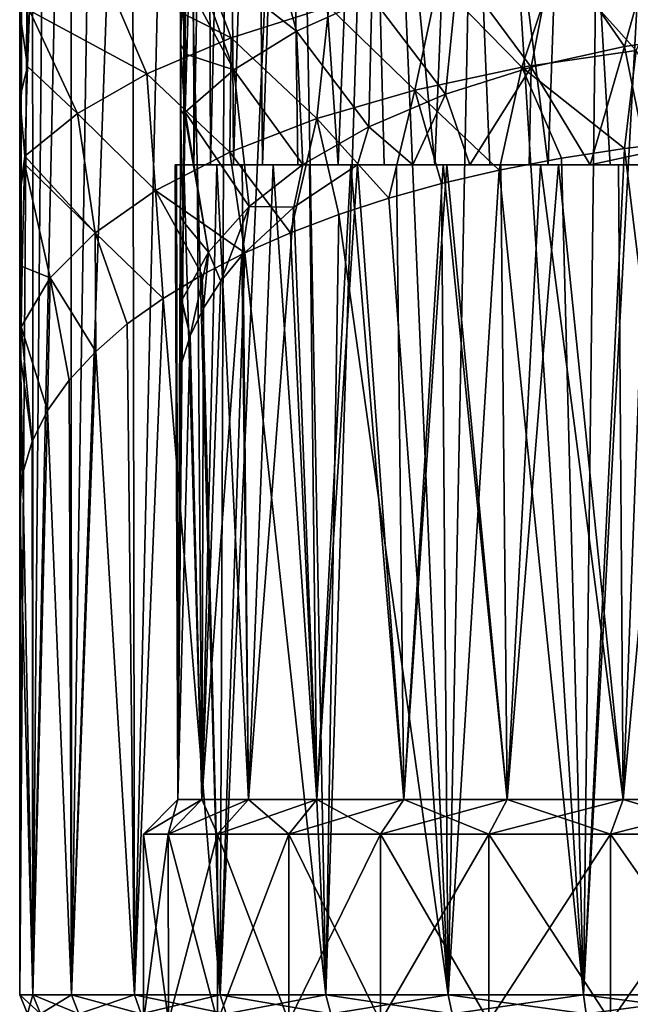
# Model space of a CAD drawing. Header units: millimetres. Extents: x -178 to 325, y 0 to 197.
# Tile 148 of 256: x 134 to 145, y 77 to 96. Entities that reach past the tile are written whole.
import ezdxf

# ---------------------------------------------------------------- set-up
doc = ezdxf.new("R2010")
doc.units = ezdxf.units.MM
doc.header["$LTSCALE"] = 52.148148
for name, color, linetype in [('749', 7, 'CONTINUOUS'), ('754', 7, 'CONTINUOUS'), ('755', 7, 'CONTINUOUS'), ('760', 7, 'CONTINUOUS'), ('765', 7, 'CONTINUOUS'), ('767', 7, 'CONTINUOUS'), ('777', 7, 'CONTINUOUS'), ('778', 7, 'CONTINUOUS'), ('779', 7, 'CONTINUOUS'), ('787', 7, 'CONTINUOUS'), ('788', 7, 'CONTINUOUS'), ('789', 7, 'CONTINUOUS'), ('807', 7, 'CONTINUOUS')]:
    doc.layers.add(name, color=color, linetype=linetype)

msp = doc.modelspace()

# ---------------------------------------------------------------- linework, layer by layer
at = {"layer": '749', "color": 7, "linetype": 'CONTINUOUS', "true_color": 0xe0f2ff}
for points in [[(134, 86.647), (134, 111.482), (134.058, 111.13, -1.356), (134, 86.647)], [(134, 77.5, 0), (134, 86.647), (134.058, 111.13, -1.356), (134, 77.5, 0)], [(134.237, 110.77, -2.744), (134, 77.5, 0), (134.058, 111.13, -1.356), (134.237, 110.77, -2.744)], [(134.243, 77.5, -2.778), (134, 77.5, 0), (134.237, 110.77, -2.744), (134.243, 77.5, -2.778)], [(134.539, 110.414, -4.117), (134.243, 77.5, -2.778), (134.237, 110.77, -2.744), (134.539, 110.414, -4.117)], [(134.952, 110.071, -5.438), (134.243, 77.5, -2.778), (134.539, 110.414, -4.117), (134.952, 110.071, -5.438)], [(134.965, 77.5, -5.472), (134.243, 77.5, -2.778), (134.952, 110.071, -5.438), (134.965, 77.5, -5.472)], [(135.468, 109.744, -6.695), (134.965, 77.5, -5.472), (134.952, 110.071, -5.438), (135.468, 109.744, -6.695)], [(136.093, 109.429, -7.912), (134.965, 77.5, -5.472), (135.468, 109.744, -6.695), (136.093, 109.429, -7.912)], [(136.144, 77.5, -8), (134.965, 77.5, -5.472), (136.093, 109.429, -7.912), (136.144, 77.5, -8)], [(136.87, 109.109, -9.143), (136.144, 77.5, -8), (136.093, 109.429, -7.912), (136.87, 109.109, -9.143)], [(137.743, 77.5, -10.285), (136.144, 77.5, -8), (136.87, 109.109, -9.143), (137.743, 77.5, -10.285)], [(137.869, 108.774, -10.433), (137.743, 77.5, -10.285), (136.87, 109.109, -9.143), (137.869, 108.774, -10.433)], [(139.129, 108.435, -11.739), (137.743, 77.5, -10.285), (137.869, 108.774, -10.433), (139.129, 108.435, -11.739)], [(139.715, 77.5, -12.257), (137.743, 77.5, -10.285), (139.129, 108.435, -11.739), (139.715, 77.5, -12.257)], [(140.686, 108.105, -13.01), (139.715, 77.5, -12.257), (139.129, 108.435, -11.739), (140.686, 108.105, -13.01)], [(142, 77.5, -13.856), (139.715, 77.5, -12.257), (140.686, 108.105, -13.01), (142, 77.5, -13.856)], [(142.604, 107.8, -14.188), (142, 77.5, -13.856), (140.686, 108.105, -13.01), (142.604, 107.8, -14.188)], [(144.528, 77.5, -15.035), (142, 77.5, -13.856), (142.604, 107.8, -14.188), (144.528, 77.5, -15.035)], [(144.889, 107.548, -15.162), (144.528, 77.5, -15.035), (142.604, 107.8, -14.188), (144.889, 107.548, -15.162)], [(146.146, 107.452, -15.529), (144.528, 77.5, -15.035), (144.889, 107.548, -15.162), (146.146, 107.452, -15.529)], [(147.222, 77.5, -15.757), (144.528, 77.5, -15.035), (146.146, 107.452, -15.529), (147.222, 77.5, -15.757)], [(146.471, 93.442, 15.606), (145.292, 93.306, 15.292), (147.222, 77.5, 15.757), (146.471, 93.442, 15.606)], [(145.292, 93.306, 15.292), (144.116, 93.125, 14.879), (144.528, 77.5, 15.035), (145.292, 93.306, 15.292)], [(147.222, 77.5, 15.757), (145.292, 93.306, 15.292), (144.528, 77.5, 15.035), (147.222, 77.5, 15.757)], [(144.116, 93.125, 14.879), (142.953, 92.9, 14.365), (144.528, 77.5, 15.035), (144.116, 93.125, 14.879)], [(142.953, 92.9, 14.365), (141.874, 92.65, 13.783), (142, 77.5, 13.856), (142.953, 92.9, 14.365)], [(144.528, 77.5, 15.035), (142.953, 92.9, 14.365), (142, 77.5, 13.856), (144.528, 77.5, 15.035)], [(141.874, 92.65, 13.783), (140.895, 92.377, 13.157), (142, 77.5, 13.856), (141.874, 92.65, 13.783)], [(140.895, 92.377, 13.157), (139.961, 92.072, 12.458), (142, 77.5, 13.856), (140.895, 92.377, 13.157)], [(139.961, 92.072, 12.458), (139.058, 91.73, 11.674), (139.715, 77.5, 12.257), (139.961, 92.072, 12.458)], [(142, 77.5, 13.856), (139.961, 92.072, 12.458), (139.715, 77.5, 12.257), (142, 77.5, 13.856)], [(139.058, 91.73, 11.674), (138.205, 91.355, 10.811), (139.715, 77.5, 12.257), (139.058, 91.73, 11.674)], [(138.205, 91.355, 10.811), (137.41, 90.947, 9.874), (137.743, 77.5, 10.285), (138.205, 91.355, 10.811)], [(139.715, 77.5, 12.257), (138.205, 91.355, 10.811), (137.743, 77.5, 10.285), (139.715, 77.5, 12.257)], [(137.41, 90.947, 9.874), (136.678, 90.506, 8.862), (137.743, 77.5, 10.285), (137.41, 90.947, 9.874)], [(136.678, 90.506, 8.862), (136.01, 90.028, 7.764), (136.144, 77.5, 8), (136.678, 90.506, 8.862)], [(137.743, 77.5, 10.285), (136.678, 90.506, 8.862), (136.144, 77.5, 8), (137.743, 77.5, 10.285)], [(136.01, 90.028, 7.764), (135.419, 89.515, 6.587), (136.144, 77.5, 8), (136.01, 90.028, 7.764)], [(135.419, 89.515, 6.587), (134.921, 88.977, 5.349), (134.965, 77.5, 5.472), (135.419, 89.515, 6.587)], [(136.144, 77.5, 8), (135.419, 89.515, 6.587), (134.965, 77.5, 5.472), (136.144, 77.5, 8)], [(134.921, 88.977, 5.349), (134.522, 88.412, 4.055), (134.965, 77.5, 5.472), (134.921, 88.977, 5.349)], [(134.522, 88.412, 4.055), (134.234, 87.834, 2.725), (134.243, 77.5, 2.778), (134.522, 88.412, 4.055)], [(134.965, 77.5, 5.472), (134.522, 88.412, 4.055), (134.243, 77.5, 2.778), (134.965, 77.5, 5.472)], [(134.234, 87.834, 2.725), (134.059, 87.247, 1.371), (134.243, 77.5, 2.778), (134.234, 87.834, 2.725)], [(134.059, 87.247, 1.371), (134, 86.647), (134.243, 77.5, 2.778), (134.059, 87.247, 1.371)], [(134.243, 77.5, 2.778), (134, 86.647), (134, 77.5, 0), (134.243, 77.5, 2.778)]]:
    msp.add_3dface(points, dxfattribs=at)
at = {"layer": '754', "color": 7, "linetype": 'CONTINUOUS', "true_color": 0xe0f2ff}
for points in [[(137.26, 97.204, 12.288), (135.572, 96.579, 10.373), (137.948, 95.369, 11.622), (137.26, 97.204, 12.288)], [(139.775, 95.948, 13.224), (137.26, 97.204, 12.288), (137.948, 95.369, 11.622), (139.775, 95.948, 13.224)], [(146.369, 97.04, 16.264), (144.03, 96.792, 15.571), (145.511, 95.132, 15.525), (146.369, 97.04, 16.264)], [(144.03, 96.792, 15.571), (141.816, 96.425, 14.55), (143.378, 94.822, 14.746), (144.03, 96.792, 15.571)], [(145.511, 95.132, 15.525), (144.03, 96.792, 15.571), (143.378, 94.822, 14.746), (145.511, 95.132, 15.525)], [(135.572, 96.579, 10.373), (134.184, 95.885, 8.264), (136.372, 94.702, 9.78), (135.572, 96.579, 10.373)], [(137.948, 95.369, 11.622), (135.572, 96.579, 10.373), (136.372, 94.702, 9.78), (137.948, 95.369, 11.622)], [(141.816, 96.425, 14.55), (139.775, 95.948, 13.224), (141.377, 94.397, 13.678), (141.816, 96.425, 14.55)], [(143.378, 94.822, 14.746), (141.816, 96.425, 14.55), (141.377, 94.397, 13.678), (143.378, 94.822, 14.746)], [(134.184, 95.885, 8.264), (134.146, 94.837, 7.171), (135.078, 93.958, 7.738), (134.184, 95.885, 8.264)], [(136.372, 94.702, 9.78), (134.184, 95.885, 8.264), (135.078, 93.958, 7.738), (136.372, 94.702, 9.78)], [(139.775, 95.948, 13.224), (137.948, 95.369, 11.622), (139.546, 93.864, 12.343), (139.775, 95.948, 13.224)], [(141.377, 94.397, 13.678), (139.775, 95.948, 13.224), (139.546, 93.864, 12.343), (141.377, 94.397, 13.678)], [(137.948, 95.369, 11.622), (136.372, 94.702, 9.78), (137.921, 93.234, 10.768), (137.948, 95.369, 11.622)], [(139.546, 93.864, 12.343), (137.948, 95.369, 11.622), (137.921, 93.234, 10.768), (139.546, 93.864, 12.343)], [(145.511, 95.132, 15.525), (143.378, 94.822, 14.746), (145.292, 93.306, 15.292), (145.511, 95.132, 15.525)], [(146.471, 93.442, 15.606), (145.511, 95.132, 15.525), (145.292, 93.306, 15.292), (146.471, 93.442, 15.606)], [(135.078, 93.958, 7.738), (134.146, 94.837, 7.171), (134.094, 93.159, 5.55), (135.078, 93.958, 7.738)], [(136.372, 94.702, 9.78), (135.078, 93.958, 7.738), (136.534, 92.519, 8.986), (136.372, 94.702, 9.78)], [(137.921, 93.234, 10.768), (136.372, 94.702, 9.78), (136.534, 92.519, 8.986), (137.921, 93.234, 10.768)], [(143.378, 94.822, 14.746), (141.377, 94.397, 13.678), (142.953, 92.9, 14.365), (143.378, 94.822, 14.746)], [(144.116, 93.125, 14.879), (143.378, 94.822, 14.746), (142.953, 92.9, 14.365), (144.116, 93.125, 14.879)], [(145.292, 93.306, 15.292), (143.378, 94.822, 14.746), (144.116, 93.125, 14.879), (145.292, 93.306, 15.292)], [(141.377, 94.397, 13.678), (139.546, 93.864, 12.343), (140.895, 92.377, 13.157), (141.377, 94.397, 13.678)], [(141.874, 92.65, 13.783), (141.377, 94.397, 13.678), (140.895, 92.377, 13.157), (141.874, 92.65, 13.783)], [(142.953, 92.9, 14.365), (141.377, 94.397, 13.678), (141.874, 92.65, 13.783), (142.953, 92.9, 14.365)], [(135.078, 93.958, 7.738), (134.094, 93.159, 5.55), (135.409, 91.732, 7.033), (135.078, 93.958, 7.738)], [(136.534, 92.519, 8.986), (135.078, 93.958, 7.738), (135.409, 91.732, 7.033), (136.534, 92.519, 8.986)], [(139.546, 93.864, 12.343), (137.921, 93.234, 10.768), (139.058, 91.73, 11.674), (139.546, 93.864, 12.343)], [(139.961, 92.072, 12.458), (139.546, 93.864, 12.343), (139.058, 91.73, 11.674), (139.961, 92.072, 12.458)], [(140.895, 92.377, 13.157), (139.546, 93.864, 12.343), (139.961, 92.072, 12.458), (140.895, 92.377, 13.157)], [(137.921, 93.234, 10.768), (136.534, 92.519, 8.986), (138.205, 91.355, 10.811), (137.921, 93.234, 10.768)], [(139.058, 91.73, 11.674), (137.921, 93.234, 10.768), (138.205, 91.355, 10.811), (139.058, 91.73, 11.674)], [(134.094, 93.159, 5.55), (134.09, 93.019, 5.419), (135.409, 91.732, 7.033), (134.094, 93.159, 5.55)], [(134.568, 90.889, 4.948), (134.09, 93.019, 5.419), (134.044, 91.101, 3.711), (134.568, 90.889, 4.948)], [(135.409, 91.732, 7.033), (134.09, 93.019, 5.419), (134.568, 90.889, 4.948), (135.409, 91.732, 7.033)], [(136.534, 92.519, 8.986), (135.409, 91.732, 7.033), (136.678, 90.506, 8.862), (136.534, 92.519, 8.986)], [(138.205, 91.355, 10.811), (136.534, 92.519, 8.986), (137.41, 90.947, 9.874), (138.205, 91.355, 10.811)], [(137.41, 90.947, 9.874), (136.534, 92.519, 8.986), (136.678, 90.506, 8.862), (137.41, 90.947, 9.874)], [(135.409, 91.732, 7.033), (134.568, 90.889, 4.948), (135.419, 89.515, 6.587), (135.409, 91.732, 7.033)], [(136.678, 90.506, 8.862), (135.409, 91.732, 7.033), (136.01, 90.028, 7.764), (136.678, 90.506, 8.862)], [(136.01, 90.028, 7.764), (135.409, 91.732, 7.033), (135.419, 89.515, 6.587), (136.01, 90.028, 7.764)], [(134.025, 89.972, 2.75), (134.568, 90.889, 4.948), (134.044, 91.101, 3.711), (134.025, 89.972, 2.75)], [(134.568, 90.889, 4.948), (134.025, 89.972, 2.75), (134.522, 88.412, 4.055), (134.568, 90.889, 4.948)], [(134.921, 88.977, 5.349), (134.568, 90.889, 4.948), (134.522, 88.412, 4.055), (134.921, 88.977, 5.349)], [(135.419, 89.515, 6.587), (134.568, 90.889, 4.948), (134.921, 88.977, 5.349), (135.419, 89.515, 6.587)], [(134.025, 89.972, 2.75), (134.017, 89.407, 2.278), (134.234, 87.834, 2.725), (134.025, 89.972, 2.75)], [(134.522, 88.412, 4.055), (134.025, 89.972, 2.75), (134.234, 87.834, 2.725), (134.522, 88.412, 4.055)], [(134.059, 87.247, 1.371), (134.017, 89.407, 2.278), (134.004, 87.947, 1.07), (134.059, 87.247, 1.371)], [(134.234, 87.834, 2.725), (134.017, 89.407, 2.278), (134.059, 87.247, 1.371), (134.234, 87.834, 2.725)], [(134, 86.647), (134.059, 87.247, 1.371), (134.004, 87.947, 1.07), (134, 86.647)]]:
    msp.add_3dface(points, dxfattribs=at)
at = {"layer": '755', "color": 7, "linetype": 'CONTINUOUS', "true_color": 0xe0f2ff}
for points in [[(134, 86.647), (134, 87.858, 0.923), (134, 111.482), (134, 86.647)], [(134, 94.253, 6.138), (134, 95.853, 7.676), (134, 111.482), (134, 94.253, 6.138)], [(134, 92.479, 4.581), (134, 94.253, 6.138), (134, 111.482), (134, 92.479, 4.581)], [(134, 90.726, 3.146), (134, 92.479, 4.581), (134, 111.482), (134, 90.726, 3.146)], [(134, 89.199, 1.952), (134, 90.726, 3.146), (134, 111.482), (134, 89.199, 1.952)], [(134, 87.858, 0.923), (134, 89.199, 1.952), (134, 111.482), (134, 87.858, 0.923)]]:
    msp.add_3dface(points, dxfattribs=at)
at = {"layer": '760', "color": 7, "linetype": 'CONTINUOUS', "true_color": 0xe0f2ff}
for points in [[(134, 95.853, 7.676), (134.146, 94.837, 7.171), (134.146, 96.706, 9.092), (134, 95.853, 7.676)], [(134.146, 94.837, 7.171), (134.184, 95.885, 8.264), (134.146, 96.706, 9.092), (134.146, 94.837, 7.171)], [(134.146, 94.837, 7.171), (134, 95.853, 7.676), (134, 94.253, 6.138), (134.146, 94.837, 7.171)], [(134.094, 93.159, 5.55), (134.146, 94.837, 7.171), (134, 94.253, 6.138), (134.094, 93.159, 5.55)], [(134.094, 93.159, 5.55), (134, 94.253, 6.138), (134, 92.479, 4.581), (134.094, 93.159, 5.55)], [(134.09, 93.019, 5.419), (134.094, 93.159, 5.55), (134, 92.479, 4.581), (134.09, 93.019, 5.419)], [(134.044, 91.101, 3.711), (134.09, 93.019, 5.419), (134, 92.479, 4.581), (134.044, 91.101, 3.711)], [(134.044, 91.101, 3.711), (134, 92.479, 4.581), (134, 90.726, 3.146), (134.044, 91.101, 3.711)], [(134.025, 89.972, 2.75), (134.044, 91.101, 3.711), (134, 90.726, 3.146), (134.025, 89.972, 2.75)], [(134.025, 89.972, 2.75), (134, 90.726, 3.146), (134, 89.199, 1.952), (134.025, 89.972, 2.75)], [(134.017, 89.407, 2.278), (134.025, 89.972, 2.75), (134, 89.199, 1.952), (134.017, 89.407, 2.278)], [(134.004, 87.947, 1.07), (134.017, 89.407, 2.278), (134, 89.199, 1.952), (134.004, 87.947, 1.07)], [(134.004, 87.947, 1.07), (134, 89.199, 1.952), (134, 87.858, 0.923), (134.004, 87.947, 1.07)], [(134, 86.647), (134.004, 87.947, 1.07), (134, 87.858, 0.923), (134, 86.647)]]:
    msp.add_3dface(points, dxfattribs=at)
at = {"layer": '765', "color": 7, "linetype": 'CONTINUOUS', "true_color": 0xe0f2ff}
for points in [[(134.243, 77.5, 2.778), (134, 77.5, 0), (134.387, 77.146, 2.753), (134.243, 77.5, 2.778)], [(134, 77.5, 0), (134.243, 77.5, -2.778), (134.146, 77.146, 0), (134, 77.5, 0)], [(134, 77.5, 0), (134.146, 77.146, 0), (134.387, 77.146, 2.753), (134, 77.5, 0)], [(134.243, 77.5, -2.778), (134.387, 77.146, -2.753), (134.146, 77.146, 0), (134.243, 77.5, -2.778)], [(134.965, 77.5, 5.472), (134.243, 77.5, 2.778), (135.103, 77.146, 5.422), (134.965, 77.5, 5.472)], [(134.243, 77.5, 2.778), (134.387, 77.146, 2.753), (135.103, 77.146, 5.422), (134.243, 77.5, 2.778)], [(134.243, 77.5, -2.778), (134.965, 77.5, -5.472), (134.387, 77.146, -2.753), (134.243, 77.5, -2.778)], [(134.965, 77.5, -5.472), (135.103, 77.146, -5.422), (134.387, 77.146, -2.753), (134.965, 77.5, -5.472)], [(136.144, 77.5, 8), (134.965, 77.5, 5.472), (136.27, 77.146, 7.927), (136.144, 77.5, 8)], [(134.965, 77.5, 5.472), (135.103, 77.146, 5.422), (136.27, 77.146, 7.927), (134.965, 77.5, 5.472)], [(134.965, 77.5, -5.472), (136.144, 77.5, -8), (135.103, 77.146, -5.422), (134.965, 77.5, -5.472)], [(136.144, 77.5, -8), (136.27, 77.146, -7.927), (135.103, 77.146, -5.422), (136.144, 77.5, -8)], [(137.743, 77.5, 10.285), (136.144, 77.5, 8), (137.855, 77.146, 10.19), (137.743, 77.5, 10.285)], [(136.144, 77.5, 8), (136.27, 77.146, 7.927), (137.855, 77.146, 10.19), (136.144, 77.5, 8)], [(136.144, 77.5, -8), (137.743, 77.5, -10.285), (136.27, 77.146, -7.927), (136.144, 77.5, -8)], [(137.743, 77.5, -10.285), (137.855, 77.146, -10.19), (136.27, 77.146, -7.927), (137.743, 77.5, -10.285)], [(139.715, 77.5, 12.257), (137.743, 77.5, 10.285), (139.81, 77.146, 12.145), (139.715, 77.5, 12.257)], [(137.743, 77.5, 10.285), (137.855, 77.146, 10.19), (139.81, 77.146, 12.145), (137.743, 77.5, 10.285)], [(137.743, 77.5, -10.285), (139.715, 77.5, -12.257), (137.855, 77.146, -10.19), (137.743, 77.5, -10.285)], [(139.715, 77.5, -12.257), (139.81, 77.146, -12.145), (137.855, 77.146, -10.19), (139.715, 77.5, -12.257)], [(142, 77.5, 13.856), (139.715, 77.5, 12.257), (142.073, 77.146, 13.73), (142, 77.5, 13.856)], [(139.715, 77.5, 12.257), (139.81, 77.146, 12.145), (142.073, 77.146, 13.73), (139.715, 77.5, 12.257)], [(139.715, 77.5, -12.257), (142, 77.5, -13.856), (139.81, 77.146, -12.145), (139.715, 77.5, -12.257)], [(142, 77.5, -13.856), (142.073, 77.146, -13.73), (139.81, 77.146, -12.145), (142, 77.5, -13.856)], [(144.528, 77.5, 15.035), (142, 77.5, 13.856), (144.578, 77.146, 14.897), (144.528, 77.5, 15.035)], [(142, 77.5, 13.856), (142.073, 77.146, 13.73), (144.578, 77.146, 14.897), (142, 77.5, 13.856)], [(142, 77.5, -13.856), (144.528, 77.5, -15.035), (142.073, 77.146, -13.73), (142, 77.5, -13.856)], [(144.528, 77.5, -15.035), (144.578, 77.146, -14.897), (142.073, 77.146, -13.73), (144.528, 77.5, -15.035)], [(147.222, 77.5, 15.757), (144.528, 77.5, 15.035), (147.247, 77.146, 15.613), (147.222, 77.5, 15.757)], [(144.528, 77.5, 15.035), (144.578, 77.146, 14.897), (147.247, 77.146, 15.613), (144.528, 77.5, 15.035)], [(144.528, 77.5, -15.035), (147.222, 77.5, -15.757), (144.578, 77.146, -14.897), (144.528, 77.5, -15.035)], [(147.222, 77.5, -15.757), (147.247, 77.146, -15.613), (144.578, 77.146, -14.897), (147.222, 77.5, -15.757)]]:
    msp.add_3dface(points, dxfattribs=at)
at = {"layer": '767', "color": 7, "linetype": 'CONTINUOUS', "true_color": 0xe0f2ff}
for points in [[(136.906, 93, 0.379), (137, 93, 1.616), (136.956, 81.15, 1.209), (136.906, 93, 0.379)], [(136.927, 93, -0.848), (136.906, 93, 0.379), (136.956, 81.15, -1.209), (136.927, 93, -0.848)], [(136.906, 93, 0.379), (136.956, 81.15, 1.209), (136.956, 81.15, -1.209), (136.906, 93, 0.379)], [(137.065, 93, -2.069), (136.927, 93, -0.848), (136.956, 81.15, -1.209), (137.065, 93, -2.069)], [(137, 93, 1.616), (137, 89.324, 1.616), (136.956, 81.15, 1.209), (137, 93, 1.616)], [(137.065, 93, -2.069), (136.956, 81.15, -1.209), (137.4, 81.15, -3.585), (137.065, 93, -2.069)], [(137.317, 93, -3.278), (137.065, 93, -2.069), (137.4, 81.15, -3.585), (137.317, 93, -3.278)], [(137.68, 93, -4.452), (137.317, 93, -3.278), (137.4, 81.15, -3.585), (137.68, 93, -4.452)], [(137.68, 93, -4.452), (137.4, 81.15, -3.585), (138.273, 81.15, -5.839), (137.68, 93, -4.452)], [(138.155, 93, -5.593), (137.68, 93, -4.452), (138.273, 81.15, -5.839), (138.155, 93, -5.593)], [(138.731, 93, -6.679), (138.155, 93, -5.593), (138.273, 81.15, -5.839), (138.731, 93, -6.679)], [(138.731, 93, -6.679), (138.273, 81.15, -5.839), (139.546, 81.15, -7.895), (138.731, 93, -6.679)], [(139.41, 93, -7.71), (138.731, 93, -6.679), (139.546, 81.15, -7.895), (139.41, 93, -7.71)], [(139.119, 92.207, 7.294), (140.309, 93, 8.814), (139.546, 81.15, 7.895), (139.119, 92.207, 7.294)], [(140.181, 93, -8.672), (139.41, 93, -7.71), (139.546, 81.15, -7.895), (140.181, 93, -8.672)], [(140.309, 93, 8.814), (141.175, 81.15, 9.681), (139.546, 81.15, 7.895), (140.309, 93, 8.814)], [(140.181, 93, -8.672), (139.546, 81.15, -7.895), (141.175, 81.15, -9.681), (140.181, 93, -8.672)], [(141.039, 93, -9.555), (140.181, 93, -8.672), (141.175, 81.15, -9.681), (141.039, 93, -9.555)], [(140.309, 93, 8.814), (141.907, 93, 10.301), (141.175, 81.15, 9.681), (140.309, 93, 8.814)], [(141.979, 93, -10.357), (141.039, 93, -9.555), (141.175, 81.15, -9.681), (141.979, 93, -10.357)], [(141.979, 93, -10.357), (141.175, 81.15, -9.681), (143.104, 81.15, -11.138), (141.979, 93, -10.357)], [(141.907, 93, 10.301), (143.104, 81.15, 11.138), (141.175, 81.15, 9.681), (141.907, 93, 10.301)], [(141.907, 93, 10.301), (143.724, 93, 11.498), (143.104, 81.15, 11.138), (141.907, 93, 10.301)], [(142.985, 93, -11.063), (141.979, 93, -10.357), (143.104, 81.15, -11.138), (142.985, 93, -11.063)], [(144.06, 93, -11.675), (142.985, 93, -11.063), (143.104, 81.15, -11.138), (144.06, 93, -11.675)], [(144.06, 93, -11.675), (143.104, 81.15, -11.138), (145.268, 81.15, -12.215), (144.06, 93, -11.675)], [(143.724, 93, 11.498), (145.268, 81.15, 12.215), (143.104, 81.15, 11.138), (143.724, 93, 11.498)], [(143.724, 93, 11.498), (145.715, 93, 12.379), (145.268, 81.15, 12.215), (143.724, 93, 11.498)], [(145.18, 93, -12.181), (144.06, 93, -11.675), (145.268, 81.15, -12.215), (145.18, 93, -12.181)], [(146.35, 93, -12.581), (145.18, 93, -12.181), (145.268, 81.15, -12.215), (146.35, 93, -12.581)], [(146.35, 93, -12.581), (145.268, 81.15, -12.215), (147.593, 81.15, -12.877), (146.35, 93, -12.581)], [(145.715, 93, 12.379), (147.593, 81.15, 12.877), (145.268, 81.15, 12.215), (145.715, 93, 12.379)], [(138.147, 91.309, 5.579), (139.119, 92.207, 7.294), (138.273, 81.15, 5.839), (138.147, 91.309, 5.579)], [(139.119, 92.207, 7.294), (139.546, 81.15, 7.895), (138.273, 81.15, 5.839), (139.119, 92.207, 7.294)], [(137.756, 90.825, 4.658), (138.147, 91.309, 5.579), (137.4, 81.15, 3.585), (137.756, 90.825, 4.658)], [(138.147, 91.309, 5.579), (138.273, 81.15, 5.839), (137.4, 81.15, 3.585), (138.147, 91.309, 5.579)], [(137.434, 90.321, 3.702), (137.756, 90.825, 4.658), (137.4, 81.15, 3.585), (137.434, 90.321, 3.702)], [(137.185, 89.804, 2.719), (137.434, 90.321, 3.702), (137.4, 81.15, 3.585), (137.185, 89.804, 2.719)], [(137.013, 89.271, 1.713), (137.185, 89.804, 2.719), (136.956, 81.15, 1.209), (137.013, 89.271, 1.713)], [(137.185, 89.804, 2.719), (137.4, 81.15, 3.585), (136.956, 81.15, 1.209), (137.185, 89.804, 2.719)], [(136.956, 81.15, 1.209), (137, 89.324, 1.616), (137.003, 89.256, 1.643), (136.956, 81.15, 1.209)], [(137.013, 89.271, 1.713), (136.956, 81.15, 1.209), (137.003, 89.256, 1.643), (137.013, 89.271, 1.713)]]:
    msp.add_3dface(points, dxfattribs=at)
at = {"layer": '777', "color": 7, "linetype": 'CONTINUOUS', "true_color": 0xe0f2ff}
for points in [[(137.057, 108.06, -1.221), (137, 108.377, 0.001), (137, 93), (137.057, 108.06, -1.221)], [(137.064, 93, -1.282), (137.057, 108.06, -1.221), (137, 93), (137.064, 93, -1.282)], [(137.229, 107.75, -2.431), (137.057, 108.06, -1.221), (137.064, 93, -1.282), (137.229, 107.75, -2.431)], [(137.25, 93, -2.537), (137.229, 107.75, -2.431), (137.064, 93, -1.282), (137.25, 93, -2.537)], [(137.514, 107.445, -3.619), (137.229, 107.75, -2.431), (137.25, 93, -2.537), (137.514, 107.445, -3.619)], [(137.56, 93, -3.772), (137.514, 107.445, -3.619), (137.25, 93, -2.537), (137.56, 93, -3.772)], [(137.908, 107.146, -4.774), (137.514, 107.445, -3.619), (137.56, 93, -3.772), (137.908, 107.146, -4.774)], [(137.99, 93, -4.976), (137.908, 107.146, -4.774), (137.56, 93, -3.772), (137.99, 93, -4.976)], [(138.408, 106.861, -5.884), (137.908, 107.146, -4.774), (137.99, 93, -4.976), (138.408, 106.861, -5.884)], [(138.535, 93, -6.126), (138.408, 106.861, -5.884), (137.99, 93, -4.976), (138.535, 93, -6.126)], [(139.007, 106.588, -6.94), (138.408, 106.861, -5.884), (138.535, 93, -6.126), (139.007, 106.588, -6.94)], [(139.192, 93, -7.224), (139.007, 106.588, -6.94), (138.535, 93, -6.126), (139.192, 93, -7.224)], [(140.478, 106.096, -8.851), (139.007, 106.588, -6.94), (139.95, 93, -8.245), (140.478, 106.096, -8.851)], [(139.95, 93, -8.245), (139.007, 106.588, -6.94), (139.192, 93, -7.224), (139.95, 93, -8.245)], [(140.809, 93, -9.193), (140.478, 106.096, -8.851), (139.95, 93, -8.245), (140.809, 93, -9.193)], [(142.263, 105.685, -10.447), (140.478, 106.096, -8.851), (141.751, 93, -10.047), (142.263, 105.685, -10.447)], [(141.751, 93, -10.047), (140.478, 106.096, -8.851), (140.809, 93, -9.193), (141.751, 93, -10.047)], [(142.779, 93, -10.809), (142.263, 105.685, -10.447), (141.751, 93, -10.047), (142.779, 93, -10.809)], [(144.295, 105.367, -11.681), (142.263, 105.685, -10.447), (143.87, 93, -11.464), (144.295, 105.367, -11.681)], [(143.87, 93, -11.464), (142.263, 105.685, -10.447), (142.779, 93, -10.809), (143.87, 93, -11.464)], [(145.026, 93, -12.01), (144.295, 105.367, -11.681), (143.87, 93, -11.464), (145.026, 93, -12.01)], [(146.505, 105.151, -12.522), (144.295, 105.367, -11.681), (146.225, 93, -12.44), (146.505, 105.151, -12.522)], [(146.225, 93, -12.44), (144.295, 105.367, -11.681), (145.026, 93, -12.01), (146.225, 93, -12.44)], [(144.651, 93, 11.848), (145.691, 93.221, 12.265), (146.731, 93, 12.582), (144.651, 93, 11.848)]]:
    msp.add_3dface(points, dxfattribs=at)
at = {"layer": '778', "color": 7, "linetype": 'CONTINUOUS', "true_color": 0xe0f2ff}
for points in [[(137.178, 97.038, 7.411), (138.561, 97.741, 9.279), (139.166, 95.493, 8.483), (137.178, 97.038, 7.411)], [(139.166, 95.493, 8.483), (138.561, 97.741, 9.279), (140.574, 96.128, 9.98), (139.166, 95.493, 8.483)], [(143.984, 97.099, 12.284), (145.912, 97.414, 13.036), (145.294, 95.212, 12.292), (143.984, 97.099, 12.284)], [(145.294, 95.212, 12.292), (145.912, 97.414, 13.036), (147.136, 95.475, 12.843), (145.294, 95.212, 12.292)], [(142.191, 96.668, 11.257), (143.984, 97.099, 12.284), (143.553, 94.825, 11.48), (142.191, 96.668, 11.257)], [(143.553, 94.825, 11.48), (143.984, 97.099, 12.284), (145.294, 95.212, 12.292), (143.553, 94.825, 11.48)], [(137.157, 96.336, 6.816), (137.178, 97.038, 7.411), (137.998, 94.775, 6.802), (137.157, 96.336, 6.816)], [(137.998, 94.775, 6.802), (137.178, 97.038, 7.411), (139.166, 95.493, 8.483), (137.998, 94.775, 6.802)], [(140.574, 96.128, 9.98), (142.191, 96.668, 11.257), (141.95, 94.321, 10.426), (140.574, 96.128, 9.98)], [(141.95, 94.321, 10.426), (142.191, 96.668, 11.257), (143.553, 94.825, 11.48), (141.95, 94.321, 10.426)], [(137.121, 95.06, 5.793), (137.157, 96.336, 6.816), (137.998, 94.775, 6.802), (137.121, 95.06, 5.793)], [(139.166, 95.493, 8.483), (140.574, 96.128, 9.98), (140.519, 93.71, 9.155), (139.166, 95.493, 8.483)], [(140.519, 93.71, 9.155), (140.574, 96.128, 9.98), (141.95, 94.321, 10.426), (140.519, 93.71, 9.155)], [(137.998, 94.775, 6.802), (139.166, 95.493, 8.483), (139.29, 93.005, 7.694), (137.998, 94.775, 6.802)], [(139.29, 93.005, 7.694), (139.166, 95.493, 8.483), (140.519, 93.71, 9.155), (139.29, 93.005, 7.694)], [(145.691, 93.221, 12.265), (145.294, 95.212, 12.292), (147.136, 95.475, 12.843), (145.691, 93.221, 12.265)], [(144.651, 93, 11.848), (143.553, 94.825, 11.48), (145.294, 95.212, 12.292), (144.651, 93, 11.848)], [(145.691, 93.221, 12.265), (144.651, 93, 11.848), (145.294, 95.212, 12.292), (145.691, 93.221, 12.265)], [(137.093, 93.982, 4.974), (137.121, 95.06, 5.793), (137.998, 94.775, 6.802), (137.093, 93.982, 4.974)], [(137.093, 93.982, 4.974), (137.998, 94.775, 6.802), (138.286, 92.22, 6.075), (137.093, 93.982, 4.974)], [(138.286, 92.22, 6.075), (137.998, 94.775, 6.802), (139.29, 93.005, 7.694), (138.286, 92.22, 6.075)], [(141.95, 94.321, 10.426), (143.553, 94.825, 11.48), (142.407, 93, 10.574), (141.95, 94.321, 10.426)], [(142.407, 93, 10.574), (143.553, 94.825, 11.48), (143.511, 93, 11.272), (142.407, 93, 10.574)], [(143.553, 94.825, 11.48), (144.651, 93, 11.848), (143.511, 93, 11.272), (143.553, 94.825, 11.48)], [(140.519, 93.71, 9.155), (141.95, 94.321, 10.426), (141.34, 93, 9.755), (140.519, 93.71, 9.155)], [(141.34, 93, 9.755), (141.95, 94.321, 10.426), (142.407, 93, 10.574), (141.34, 93, 9.755)], [(137.091, 93.885, 4.902), (137.093, 93.982, 4.974), (137.527, 91.371, 4.336), (137.091, 93.885, 4.902)], [(137.527, 91.371, 4.336), (137.093, 93.982, 4.974), (138.286, 92.22, 6.075), (137.527, 91.371, 4.336)], [(137.05, 91.94, 3.512), (137.091, 93.885, 4.902), (137.527, 91.371, 4.336), (137.05, 91.94, 3.512)], [(139.29, 93.005, 7.694), (140.519, 93.71, 9.155), (140.309, 93, 8.814), (139.29, 93.005, 7.694)], [(140.309, 93, 8.814), (140.519, 93.71, 9.155), (141.34, 93, 9.755), (140.309, 93, 8.814)], [(138.286, 92.22, 6.075), (139.29, 93.005, 7.694), (139.119, 92.207, 7.294), (138.286, 92.22, 6.075)], [(139.119, 92.207, 7.294), (139.29, 93.005, 7.694), (140.309, 93, 8.814), (139.119, 92.207, 7.294)], [(137.527, 91.371, 4.336), (138.286, 92.22, 6.075), (137.756, 90.825, 4.658), (137.527, 91.371, 4.336)], [(137.756, 90.825, 4.658), (138.286, 92.22, 6.075), (138.147, 91.309, 5.579), (137.756, 90.825, 4.658)], [(138.147, 91.309, 5.579), (138.286, 92.22, 6.075), (139.119, 92.207, 7.294), (138.147, 91.309, 5.579)], [(137.026, 90.47, 2.51), (137.05, 91.94, 3.512), (137.527, 91.371, 4.336), (137.026, 90.47, 2.51)], [(137.026, 90.47, 2.51), (137.527, 91.371, 4.336), (137.185, 89.804, 2.719), (137.026, 90.47, 2.51)], [(137.185, 89.804, 2.719), (137.527, 91.371, 4.336), (137.434, 90.321, 3.702), (137.185, 89.804, 2.719)], [(137.434, 90.321, 3.702), (137.527, 91.371, 4.336), (137.756, 90.825, 4.658), (137.434, 90.321, 3.702)], [(137.026, 90.435, 2.486), (137.026, 90.47, 2.51), (137.185, 89.804, 2.719), (137.026, 90.435, 2.486)], [(137.013, 89.271, 1.713), (137.026, 90.435, 2.486), (137.185, 89.804, 2.719), (137.013, 89.271, 1.713)]]:
    msp.add_3dface(points, dxfattribs=at)
at = {"layer": '779', "color": 7, "linetype": 'CONTINUOUS', "true_color": 0xe0f2ff}
for points in [[(137, 93), (137, 108.377, 0.001), (137, 93, 1.616), (137, 93)], [(137, 93, 1.616), (137, 108.377, 0.001), (137, 101.424, 11.193), (137, 93, 1.616)], [(137, 100.314, 9.944), (137, 93, 1.616), (137, 101.424, 11.193), (137, 100.314, 9.944)], [(137, 99.139, 8.764), (137, 93, 1.616), (137, 100.314, 9.944), (137, 99.139, 8.764)], [(137, 97.877, 7.62), (137, 93, 1.616), (137, 99.139, 8.764), (137, 97.877, 7.62)], [(137, 96.555, 6.526), (137, 93, 1.616), (137, 97.877, 7.62), (137, 96.555, 6.526)], [(137, 96.196, 6.244), (137, 93, 1.616), (137, 96.555, 6.526), (137, 96.196, 6.244)], [(137, 95.246, 5.525), (137, 93, 1.616), (137, 96.196, 6.244), (137, 95.246, 5.525)], [(137, 94.043, 4.661), (137, 93, 1.616), (137, 95.246, 5.525), (137, 94.043, 4.661)], [(137, 92.052, 3.325), (137, 93, 1.616), (137, 94.043, 4.661), (137, 92.052, 3.325)], [(137, 89.324, 1.616), (137, 93, 1.616), (137, 90.513, 2.348), (137, 89.324, 1.616)], [(137, 90.513, 2.348), (137, 93, 1.616), (137, 92.052, 3.325), (137, 90.513, 2.348)]]:
    msp.add_3dface(points, dxfattribs=at)
at = {"layer": '787', "color": 7, "linetype": 'CONTINUOUS', "true_color": 0xe0f2ff}
for points in [[(137, 93), (137, 93, 1.616), (136.906, 93, 0.379), (137, 93)], [(136.927, 93, -0.848), (137, 93), (136.906, 93, 0.379), (136.927, 93, -0.848)], [(137.065, 93, -2.069), (137, 93), (136.927, 93, -0.848), (137.065, 93, -2.069)], [(137.064, 93, -1.282), (137, 93), (137.065, 93, -2.069), (137.064, 93, -1.282)], [(137.25, 93, -2.537), (137.064, 93, -1.282), (137.065, 93, -2.069), (137.25, 93, -2.537)], [(137.317, 93, -3.278), (137.25, 93, -2.537), (137.065, 93, -2.069), (137.317, 93, -3.278)], [(137.56, 93, -3.772), (137.25, 93, -2.537), (137.317, 93, -3.278), (137.56, 93, -3.772)], [(137.68, 93, -4.452), (137.56, 93, -3.772), (137.317, 93, -3.278), (137.68, 93, -4.452)], [(137.99, 93, -4.976), (137.56, 93, -3.772), (137.68, 93, -4.452), (137.99, 93, -4.976)], [(138.155, 93, -5.593), (137.99, 93, -4.976), (137.68, 93, -4.452), (138.155, 93, -5.593)], [(138.535, 93, -6.126), (137.99, 93, -4.976), (138.155, 93, -5.593), (138.535, 93, -6.126)], [(138.731, 93, -6.679), (138.535, 93, -6.126), (138.155, 93, -5.593), (138.731, 93, -6.679)], [(139.192, 93, -7.224), (138.535, 93, -6.126), (138.731, 93, -6.679), (139.192, 93, -7.224)], [(139.41, 93, -7.71), (139.192, 93, -7.224), (138.731, 93, -6.679), (139.41, 93, -7.71)], [(139.95, 93, -8.245), (139.192, 93, -7.224), (139.41, 93, -7.71), (139.95, 93, -8.245)], [(140.181, 93, -8.672), (139.95, 93, -8.245), (139.41, 93, -7.71), (140.181, 93, -8.672)], [(140.809, 93, -9.193), (139.95, 93, -8.245), (140.181, 93, -8.672), (140.809, 93, -9.193)], [(141.039, 93, -9.555), (140.809, 93, -9.193), (140.181, 93, -8.672), (141.039, 93, -9.555)], [(140.309, 93, 8.814), (141.34, 93, 9.755), (141.907, 93, 10.301), (140.309, 93, 8.814)], [(141.751, 93, -10.047), (140.809, 93, -9.193), (141.039, 93, -9.555), (141.751, 93, -10.047)], [(141.979, 93, -10.357), (141.751, 93, -10.047), (141.039, 93, -9.555), (141.979, 93, -10.357)], [(141.34, 93, 9.755), (142.407, 93, 10.574), (141.907, 93, 10.301), (141.34, 93, 9.755)], [(142.779, 93, -10.809), (141.751, 93, -10.047), (141.979, 93, -10.357), (142.779, 93, -10.809)], [(142.407, 93, 10.574), (143.511, 93, 11.272), (141.907, 93, 10.301), (142.407, 93, 10.574)], [(141.907, 93, 10.301), (143.511, 93, 11.272), (143.724, 93, 11.498), (141.907, 93, 10.301)], [(142.985, 93, -11.063), (142.779, 93, -10.809), (141.979, 93, -10.357), (142.985, 93, -11.063)], [(143.87, 93, -11.464), (142.779, 93, -10.809), (142.985, 93, -11.063), (143.87, 93, -11.464)], [(144.06, 93, -11.675), (143.87, 93, -11.464), (142.985, 93, -11.063), (144.06, 93, -11.675)], [(143.511, 93, 11.272), (144.651, 93, 11.848), (143.724, 93, 11.498), (143.511, 93, 11.272)], [(143.724, 93, 11.498), (144.651, 93, 11.848), (145.715, 93, 12.379), (143.724, 93, 11.498)], [(145.026, 93, -12.01), (143.87, 93, -11.464), (144.06, 93, -11.675), (145.026, 93, -12.01)], [(145.18, 93, -12.181), (145.026, 93, -12.01), (144.06, 93, -11.675), (145.18, 93, -12.181)], [(144.651, 93, 11.848), (146.731, 93, 12.582), (145.715, 93, 12.379), (144.651, 93, 11.848)], [(146.225, 93, -12.44), (145.026, 93, -12.01), (145.18, 93, -12.181), (146.225, 93, -12.44)], [(146.35, 93, -12.581), (146.225, 93, -12.44), (145.18, 93, -12.181), (146.35, 93, -12.581)]]:
    msp.add_3dface(points, dxfattribs=at)
at = {"layer": '788', "color": 7, "linetype": 'CONTINUOUS', "true_color": 0xe0f2ff}
for points in [[(136.956, 81.15, 1.209), (137.4, 81.15, 3.585), (136.309, 80.5, 1.269), (136.956, 81.15, 1.209)], [(136.309, 80.5, 1.269), (137.4, 81.15, 3.585), (136.775, 80.5, 3.763), (136.309, 80.5, 1.269)], [(136.956, 81.15, -1.209), (136.956, 81.15, 1.209), (136.309, 80.5, -1.269), (136.956, 81.15, -1.209)], [(136.309, 80.5, -1.269), (136.956, 81.15, 1.209), (136.309, 80.5, 1.269), (136.309, 80.5, -1.269)], [(136.775, 80.5, -3.763), (136.956, 81.15, -1.209), (136.309, 80.5, -1.269), (136.775, 80.5, -3.763)], [(137.4, 81.15, 3.585), (138.273, 81.15, 5.839), (136.775, 80.5, 3.763), (137.4, 81.15, 3.585)], [(136.775, 80.5, 3.763), (138.273, 81.15, 5.839), (137.692, 80.5, 6.129), (136.775, 80.5, 3.763)], [(137.4, 81.15, -3.585), (136.956, 81.15, -1.209), (136.775, 80.5, -3.763), (137.4, 81.15, -3.585)], [(137.692, 80.5, -6.129), (137.4, 81.15, -3.585), (136.775, 80.5, -3.763), (137.692, 80.5, -6.129)], [(138.273, 81.15, -5.839), (137.4, 81.15, -3.585), (137.692, 80.5, -6.129), (138.273, 81.15, -5.839)], [(138.273, 81.15, 5.839), (139.546, 81.15, 7.895), (137.692, 80.5, 6.129), (138.273, 81.15, 5.839)], [(137.692, 80.5, 6.129), (139.546, 81.15, 7.895), (139.027, 80.5, 8.286), (137.692, 80.5, 6.129)], [(139.027, 80.5, -8.286), (138.273, 81.15, -5.839), (137.692, 80.5, -6.129), (139.027, 80.5, -8.286)], [(139.546, 81.15, -7.895), (138.273, 81.15, -5.839), (139.027, 80.5, -8.286), (139.546, 81.15, -7.895)], [(139.546, 81.15, 7.895), (141.175, 81.15, 9.681), (139.027, 80.5, 8.286), (139.546, 81.15, 7.895)], [(139.027, 80.5, 8.286), (141.175, 81.15, 9.681), (140.737, 80.5, 10.161), (139.027, 80.5, 8.286)], [(140.737, 80.5, -10.161), (139.546, 81.15, -7.895), (139.027, 80.5, -8.286), (140.737, 80.5, -10.161)], [(141.175, 81.15, -9.681), (139.546, 81.15, -7.895), (140.737, 80.5, -10.161), (141.175, 81.15, -9.681)], [(141.175, 81.15, 9.681), (143.104, 81.15, 11.138), (140.737, 80.5, 10.161), (141.175, 81.15, 9.681)], [(140.737, 80.5, 10.161), (143.104, 81.15, 11.138), (142.762, 80.5, 11.69), (140.737, 80.5, 10.161)], [(142.762, 80.5, -11.69), (141.175, 81.15, -9.681), (140.737, 80.5, -10.161), (142.762, 80.5, -11.69)], [(143.104, 81.15, -11.138), (141.175, 81.15, -9.681), (142.762, 80.5, -11.69), (143.104, 81.15, -11.138)], [(143.104, 81.15, 11.138), (145.268, 81.15, 12.215), (142.762, 80.5, 11.69), (143.104, 81.15, 11.138)], [(142.762, 80.5, 11.69), (145.268, 81.15, 12.215), (145.033, 80.5, 12.821), (142.762, 80.5, 11.69)], [(145.033, 80.5, -12.821), (143.104, 81.15, -11.138), (142.762, 80.5, -11.69), (145.033, 80.5, -12.821)], [(145.268, 81.15, -12.215), (143.104, 81.15, -11.138), (145.033, 80.5, -12.821), (145.268, 81.15, -12.215)], [(145.268, 81.15, 12.215), (147.593, 81.15, 12.877), (145.033, 80.5, 12.821), (145.268, 81.15, 12.215)], [(145.033, 80.5, 12.821), (147.593, 81.15, 12.877), (147.473, 80.5, 13.516), (145.033, 80.5, 12.821)], [(147.473, 80.5, -13.516), (145.268, 81.15, -12.215), (145.033, 80.5, -12.821), (147.473, 80.5, -13.516)], [(147.593, 81.15, -12.877), (145.268, 81.15, -12.215), (147.473, 80.5, -13.516), (147.593, 81.15, -12.877)]]:
    msp.add_3dface(points, dxfattribs=at)
at = {"layer": '789', "color": 7, "linetype": 'CONTINUOUS', "true_color": 0xe0f2ff}
for points in [[(136.776, 77, 3.765), (136.309, 77, 1.27), (136.775, 80.5, 3.763), (136.776, 77, 3.765)], [(136.309, 77, 1.27), (136.309, 77, -1.27), (136.309, 80.5, 1.269), (136.309, 77, 1.27)], [(136.309, 77, 1.27), (136.309, 80.5, 1.269), (136.775, 80.5, 3.763), (136.309, 77, 1.27)], [(136.309, 77, -1.27), (136.776, 77, -3.765), (136.309, 80.5, -1.269), (136.309, 77, -1.27)], [(136.309, 77, -1.27), (136.309, 80.5, -1.269), (136.309, 80.5, 1.269), (136.309, 77, -1.27)], [(136.776, 77, -3.765), (136.775, 80.5, -3.763), (136.309, 80.5, -1.269), (136.776, 77, -3.765)], [(136.776, 77, 3.765), (136.775, 80.5, 3.763), (137.692, 80.5, 6.129), (136.776, 77, 3.765)], [(136.776, 77, -3.765), (137.693, 77, -6.13), (136.775, 80.5, -3.763), (136.776, 77, -3.765)], [(137.693, 77, -6.13), (137.692, 80.5, -6.129), (136.775, 80.5, -3.763), (137.693, 77, -6.13)], [(137.693, 77, 6.13), (136.776, 77, 3.765), (137.692, 80.5, 6.129), (137.693, 77, 6.13)], [(137.693, 77, 6.13), (137.692, 80.5, 6.129), (139.027, 80.5, 8.286), (137.693, 77, 6.13)], [(137.693, 77, -6.13), (139.028, 77, -8.287), (137.692, 80.5, -6.129), (137.693, 77, -6.13)], [(139.028, 77, -8.287), (139.027, 80.5, -8.286), (137.692, 80.5, -6.129), (139.028, 77, -8.287)], [(139.028, 77, 8.287), (137.693, 77, 6.13), (139.027, 80.5, 8.286), (139.028, 77, 8.287)], [(139.028, 77, 8.287), (139.027, 80.5, 8.286), (140.737, 80.5, 10.161), (139.028, 77, 8.287)], [(139.028, 77, -8.287), (140.737, 77, -10.161), (139.027, 80.5, -8.286), (139.028, 77, -8.287)], [(140.737, 77, -10.161), (140.737, 80.5, -10.161), (139.027, 80.5, -8.286), (140.737, 77, -10.161)], [(140.737, 77, 10.161), (139.028, 77, 8.287), (140.737, 80.5, 10.161), (140.737, 77, 10.161)], [(142.761, 77, 11.689), (140.737, 77, 10.161), (142.762, 80.5, 11.69), (142.761, 77, 11.689)], [(140.737, 77, 10.161), (140.737, 80.5, 10.161), (142.762, 80.5, 11.69), (140.737, 77, 10.161)], [(140.737, 77, -10.161), (142.761, 77, -11.689), (140.737, 80.5, -10.161), (140.737, 77, -10.161)], [(142.761, 77, -11.689), (142.762, 80.5, -11.69), (140.737, 80.5, -10.161), (142.761, 77, -11.689)], [(145.031, 77, 12.82), (142.761, 77, 11.689), (145.033, 80.5, 12.821), (145.031, 77, 12.82)], [(142.761, 77, 11.689), (142.762, 80.5, 11.69), (145.033, 80.5, 12.821), (142.761, 77, 11.689)], [(142.761, 77, -11.689), (145.031, 77, -12.82), (142.762, 80.5, -11.69), (142.761, 77, -11.689)], [(145.031, 77, -12.82), (145.033, 80.5, -12.821), (142.762, 80.5, -11.69), (145.031, 77, -12.82)], [(147.471, 77, 13.515), (145.031, 77, 12.82), (147.473, 80.5, 13.516), (147.471, 77, 13.515)], [(145.031, 77, 12.82), (145.033, 80.5, 12.821), (147.473, 80.5, 13.516), (145.031, 77, 12.82)], [(145.031, 77, -12.82), (147.471, 77, -13.515), (145.033, 80.5, -12.821), (145.031, 77, -12.82)], [(147.471, 77, -13.515), (147.473, 80.5, -13.516), (145.033, 80.5, -12.821), (147.471, 77, -13.515)]]:
    msp.add_3dface(points, dxfattribs=at)
at = {"layer": '807', "color": 7, "linetype": 'CONTINUOUS', "true_color": 0xe0f2ff}
for points in [[(137.157, 96.336, 6.816), (137.121, 95.06, 5.793), (137, 96.196, 6.244), (137.157, 96.336, 6.816)], [(137.121, 95.06, 5.793), (137, 95.246, 5.525), (137, 96.196, 6.244), (137.121, 95.06, 5.793)], [(137.121, 95.06, 5.793), (137.093, 93.982, 4.974), (137, 95.246, 5.525), (137.121, 95.06, 5.793)], [(137.093, 93.982, 4.974), (137.091, 93.885, 4.902), (137, 95.246, 5.525), (137.093, 93.982, 4.974)], [(137.091, 93.885, 4.902), (137, 94.043, 4.661), (137, 95.246, 5.525), (137.091, 93.885, 4.902)], [(137.091, 93.885, 4.902), (137.05, 91.94, 3.512), (137, 94.043, 4.661), (137.091, 93.885, 4.902)], [(137.05, 91.94, 3.512), (137, 92.052, 3.325), (137, 94.043, 4.661), (137.05, 91.94, 3.512)], [(137.05, 91.94, 3.512), (137.026, 90.47, 2.51), (137, 92.052, 3.325), (137.05, 91.94, 3.512)], [(137.026, 90.47, 2.51), (137.026, 90.435, 2.486), (137, 92.052, 3.325), (137.026, 90.47, 2.51)], [(137.026, 90.435, 2.486), (137, 90.513, 2.348), (137, 92.052, 3.325), (137.026, 90.435, 2.486)], [(137.026, 90.435, 2.486), (137.013, 89.271, 1.713), (137, 90.513, 2.348), (137.026, 90.435, 2.486)], [(137.013, 89.271, 1.713), (137, 89.324, 1.616), (137, 90.513, 2.348), (137.013, 89.271, 1.713)], [(137, 89.324, 1.616), (137.013, 89.271, 1.713), (137.003, 89.256, 1.643), (137, 89.324, 1.616)]]:
    msp.add_3dface(points, dxfattribs=at)

doc.saveas('drawing.dxf')
